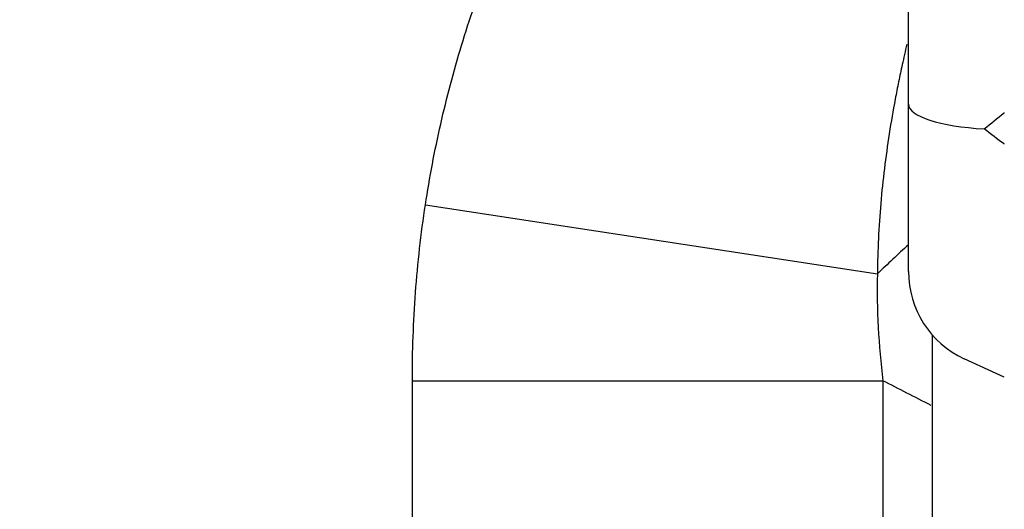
# Model space of a CAD drawing. Header units: millimetres. Extents: x 6909 to 9403, y -385 to 1379.
# Tile 56 of 142: x 8546 to 8576, y 620 to 635. Entities that reach past the tile are written whole.
import ezdxf

# ---------------------------------------------------------------- set-up
doc = ezdxf.new("R2010")
doc.units = ezdxf.units.MM
doc.dimstyles.get("Standard").update_dxf_attribs({"dimtxt": 20, "dimasz": 10, "dimexe": 8, "dimexo": 8, "dimgap": 8, "dimtad": 0, "dimtih": 1, "dimtoh": 1, "dimdsep": 46, "dimtxsty": 'Standard', "dimcen": 0.09, "dimadec": 0, "dimazin": 0, "dimtfac": 1, "dimtofl": 0, "dimtmove": 0, "dimatfit": 3, "dimfxl": 0, "dimtolj": 1, "dimtzin": 0, "dimarcsym": 0})

# ---------------------------------------------------------------- blocks, each defined once
blk = doc.blocks.new('*D13')
at = {"color": 0, "lineweight": -2}
for p, q in [((8364.107, 715.085), (8364.107, 392.198)), ((8852.207, 715.085), (8852.207, 392.198)), ((8374.107, 400.198), (8573.49, 400.198)), ((8842.207, 400.198), (8642.823, 400.198))]:
    blk.add_line(p, q, dxfattribs=at)
at = {"color": 0, "lineweight": 18}
for points in [[(8374.107, 401.864), (8374.107, 398.531), (8364.107, 400.198)], [(8842.207, 401.864), (8842.207, 398.531), (8852.207, 400.198)]]:
    blk.add_solid(points, dxfattribs=at)
at = {"layer": 'Defpoints', "color": 0, "lineweight": 18}
for p in [(8364.107, 723.085), (8852.207, 723.085), (8852.207, 400.198)]:
    blk.add_point(p, dxfattribs=at)
at = {"color": 0, "lineweight": 18, "insert": (8608.157, 400.198), "char_height": 20, "attachment_point": 5}
blk.add_mtext('\\A1;488', dxfattribs=at)
blk = doc.blocks.new('*D14')
at = {"color": 0, "lineweight": -2}
for p, q in [((8364.107, 715.085), (8364.107, 446.551)), ((8602.907, 585.816), (8602.907, 446.551)), ((8374.107, 454.551), (8448.84, 454.551)), ((8592.907, 454.551), (8518.173, 454.551))]:
    blk.add_line(p, q, dxfattribs=at)
at = {"color": 0, "lineweight": 18}
for points in [[(8374.107, 456.218), (8374.107, 452.885), (8364.107, 454.551)], [(8592.907, 456.218), (8592.907, 452.885), (8602.907, 454.551)]]:
    blk.add_solid(points, dxfattribs=at)
at = {"layer": 'Defpoints', "color": 0, "lineweight": 18}
for p in [(8364.107, 723.085), (8602.907, 593.816), (8602.907, 454.551)]:
    blk.add_point(p, dxfattribs=at)
at = {"color": 0, "lineweight": 18, "insert": (8483.507, 454.551), "char_height": 20, "attachment_point": 5}
blk.add_mtext('\\A1;243', dxfattribs=at)

msp = doc.modelspace()

# ---------------------------------------------------------------- linework, layer by layer
for p, q in [((8573.407, 632.64), (8573.407, 661.839)), ((8573.407, 627.404), (8573.407, 632.64)), ((8558.291, 629.498), (8572.436, 627.338)), ((8574.157, 596.468), (8574.157, 625.419)), ((8576.407, 624.1), (8575.149, 624.68)), ((8557.881, 623.994), (8572.608, 623.994)), ((8557.881, 569.032), (8557.881, 623.994)), ((8572.608, 623.994), (8572.608, 619.302))]:
    msp.add_line(p, q)
msp.add_arc((8576.407, 627.404), 3, 180, 245.2249)
for centre, major_axis, ratio, start_param, end_param in [((8576.407, 632.64), (-3, 0), 0.263409, 0, 1.360695), ((8586.582, 625.178), (20.792, 13.044), 0.424385, 1.969564, 2.02795)]:
    msp.add_ellipse(centre, major_axis=major_axis, ratio=ratio, start_param=start_param, end_param=end_param)
for points, knots in [([(8558.291, 629.498), (8558.421, 630.345), (8558.58, 631.183), (8558.956, 632.843), (8559.174, 633.665), (8559.666, 635.292), (8559.942, 636.097), (8560.323, 637.093), (8560.401, 637.292), (8560.56, 637.688), (8560.642, 637.886), (8560.892, 638.478), (8561.066, 638.868), (8561.605, 640.026), (8561.99, 640.782), (8562.809, 642.263), (8563.243, 642.987), (8564.159, 644.406), (8564.641, 645.101), (8565.652, 646.459), (8566.18, 647.124), (8566.87, 647.936), (8567.009, 648.098), (8567.29, 648.419), (8567.432, 648.579), (8567.862, 649.055), (8568.153, 649.368), (8568.995, 650.247), (8569.556, 650.802), (8570.13, 651.344)], [0, 0, 0, 0, 0.10073, 0.10073, 0.201461, 0.201461, 0.302191, 0.302191, 0.327373, 0.327373, 0.352556, 0.352556, 0.402921, 0.402921, 0.503651, 0.503651, 0.604382, 0.604382, 0.705112, 0.705112, 0.805842, 0.805842, 0.831025, 0.831025, 0.856208, 0.856208, 0.906573, 0.906573, 1, 1, 1, 1]), ([(8573.356, 634.51), (8573.306, 634.3), (8573.258, 634.089), (8573.173, 633.7), (8573.135, 633.521), (8573.062, 633.162), (8573.027, 632.982), (8572.925, 632.441), (8572.862, 632.08), (8572.693, 630.995), (8572.603, 630.268), (8572.478, 628.808), (8572.443, 628.075), (8572.436, 627.338)], [0, 0, 0, 0, 0.089737, 0.089737, 0.165592, 0.165592, 0.241447, 0.241447, 0.393158, 0.393158, 0.696579, 0.696579, 1, 1, 1, 1]), ([(8575.781, 631.867), (8575.985, 632.033), (8576.192, 632.202), (8576.401, 632.372), (8576.404, 632.375), (8576.407, 632.377)], [0, 0, 0, 0, 0.986469, 0.986469, 1, 1, 1, 1]), ([(8576.407, 631.392), (8576.404, 631.394), (8576.401, 631.396), (8576.192, 631.544), (8575.985, 631.702), (8575.781, 631.867)], [0, 0, 0, 0, 0.013531, 0.013531, 1, 1, 1, 1]), ([(8557.881, 623.994), (8557.881, 624.916), (8557.914, 625.836), (8558.05, 627.671), (8558.152, 628.586), (8558.291, 629.498)], [0, 0, 0, 0, 0.5, 0.5, 1, 1, 1, 1]), ([(8572.436, 627.338), (8572.423, 626.778), (8572.432, 626.22), (8572.49, 625.105), (8572.54, 624.549), (8572.608, 623.994)], [0, 0, 0, 0, 0.5, 0.5, 1, 1, 1, 1])]:
    msp.add_open_spline(points, degree=3, knots=knots)
msp.add_open_spline([(8574.115, 623.222), (8573.605, 623.481), (8573.103, 623.738), (8572.608, 623.994)], degree=3)

# ---------------------------------------------------------------- dimensions: what is measured, and where the dimension line sits
at = {"lineweight": 18}
for base, p2, text, picture, middle in [((8852.207, 400.198), (8852.207, 723.085), '488', '*D13', (8608.157, 400.198)), ((8602.907, 454.551), (8602.907, 593.816), '243', '*D14', (8483.507, 454.551))]:
    dim = msp.add_linear_dim(base=base, p1=(8364.107, 723.085), p2=p2, text=text, dimstyle='Standard', dxfattribs=at)
    dim.commit()
    dim.dimension.update_dxf_attribs({"geometry": picture, "text_midpoint": middle})

doc.saveas('drawing.dxf')
